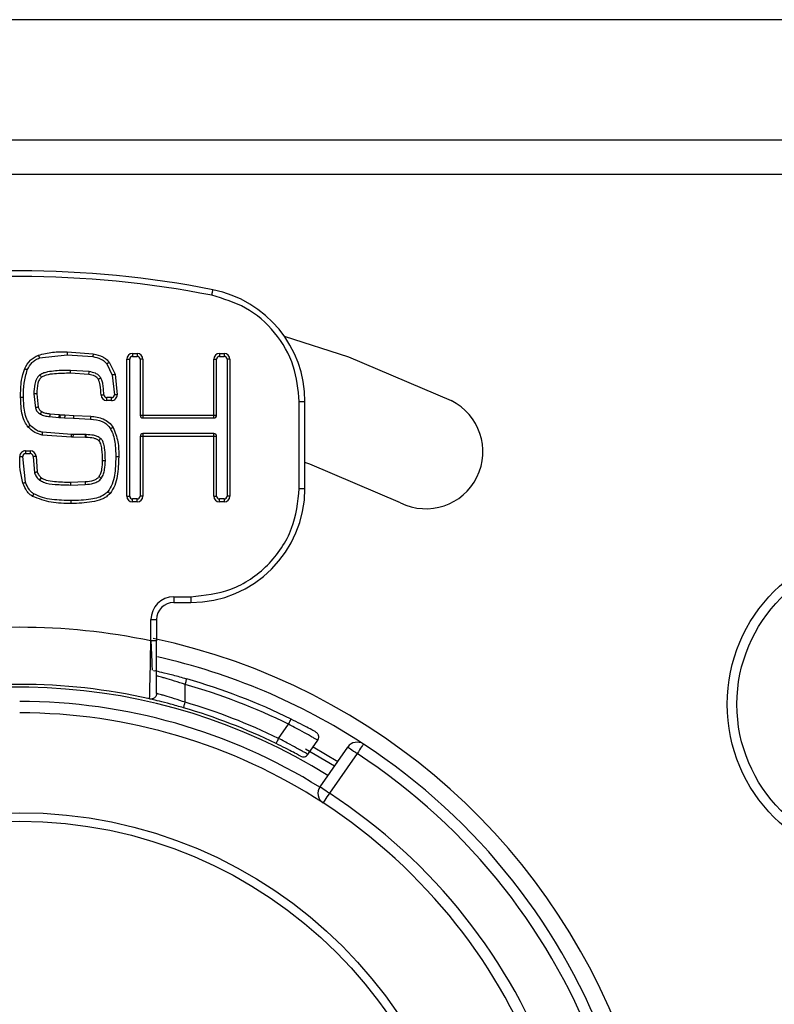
# Model space of a CAD drawing. Header units: millimetres. Extents: x 0 to 844, y -2 to 552.
# Tile 52 of 65: x 759.9 to 766.51, y 176.03 to 184.66. Entities that reach past the tile are written whole.
import ezdxf

# ---------------------------------------------------------------- set-up
doc = ezdxf.new("R2010")
doc.units = ezdxf.units.MM

msp = doc.modelspace()

# ---------------------------------------------------------------- linework, layer by layer
at = {"color": 7, "linetype": 'Continuous', "lineweight": 25}
for p, q in [((786.2219, 184.6645), (566.2219, 184.6645)), ((778.9041, 183.6083), (653.0218, 183.6083)), ((778.9041, 183.3083), (653.0218, 183.3083)), ((760.0705, 181.6995), (760.3141, 181.7272)), ((760.3141, 181.7522), (760.5429, 181.7361)), ((760.3141, 181.7272), (760.5384, 181.7115)), ((760.887, 181.7376), (760.9284, 181.7376)), ((760.887, 181.7376), (760.887, 181.7126)), ((760.887, 181.7126), (760.9284, 181.7126)), ((760.9284, 181.7376), (760.9284, 181.7126)), ((761.6484, 181.7376), (761.6898, 181.7376)), ((761.6484, 181.7376), (761.6484, 181.7126)), ((761.6484, 181.7126), (761.6898, 181.7126)), ((761.6898, 181.7376), (761.6898, 181.7126)), ((760.6628, 181.6464), (760.7098, 181.5485)), ((760.6825, 181.6618), (760.7338, 181.5555)), ((760.837, 180.4876), (760.837, 181.6876)), ((760.837, 181.6876), (760.862, 181.6876)), ((760.862, 180.4876), (760.862, 181.6876)), ((760.9784, 181.6876), (760.9534, 181.6876)), ((760.9534, 181.6876), (760.9534, 181.1983)), ((760.9784, 181.6876), (760.9784, 181.1983)), ((761.5984, 181.1983), (761.5984, 181.6876)), ((761.5984, 181.6876), (761.6234, 181.6876)), ((761.6234, 181.1983), (761.6234, 181.6876)), ((761.7398, 181.6876), (761.7148, 181.6876)), ((761.7148, 181.6876), (761.7148, 180.4876)), ((761.7398, 181.6876), (761.7398, 180.4876)), ((760.5071, 181.5788), (760.3447, 181.5903)), ((760.5036, 181.554), (760.3447, 181.5653)), ((760.7098, 181.5485), (760.7277, 181.3763)), ((760.7338, 181.5555), (760.7527, 181.3766)), ((760.0224, 181.3833), (760.0354, 181.2598)), ((760.0474, 181.3833), (760.059, 181.268)), ((760.6608, 181.3259), (760.6608, 181.3509)), ((760.7027, 181.3509), (760.6608, 181.3509)), ((760.7027, 181.3259), (760.6608, 181.3259)), ((760.7027, 181.3259), (760.7027, 181.3509)), ((762.3479, 180.5551), (762.3479, 181.316)), ((762.3479, 181.316), (762.3979, 181.316)), ((762.3979, 180.5551), (762.3979, 181.316)), ((760.1601, 181.1848), (760.2413, 181.1774)), ((760.1623, 181.2097), (760.2435, 181.2023)), ((760.2435, 181.2023), (760.2497, 181.2017)), ((760.2497, 181.2017), (760.2932, 181.1993)), ((760.2932, 181.1993), (760.3712, 181.1955)), ((760.3712, 181.1955), (760.5207, 181.1881)), ((760.9534, 181.1983), (760.9784, 181.1983)), ((760.9784, 181.1983), (761.5984, 181.1983)), ((760.9784, 181.1983), (760.9784, 181.1733)), ((761.5984, 181.1983), (761.6234, 181.1983)), ((761.5984, 181.1733), (761.5984, 181.1983)), ((760.2413, 181.1774), (760.2551, 181.1765)), ((760.2551, 181.1764), (760.2918, 181.1743)), ((760.2918, 181.1743), (760.3706, 181.1705)), ((760.3706, 181.1705), (760.5191, 181.1632)), ((760.9784, 181.1733), (761.5984, 181.1733)), ((760.3532, 181.004), (760.0953, 181.0226)), ((760.3532, 181.029), (760.0993, 181.0473)), ((760.3682, 181.029), (760.3532, 181.029)), ((760.368, 181.004), (760.3682, 181.029)), ((760.4753, 181.0269), (760.3682, 181.029)), ((760.475, 181.0019), (760.4753, 181.0269)), ((760.4813, 181.0269), (760.4753, 181.0269)), ((760.4813, 181.0019), (760.4813, 181.0269)), ((760.9784, 181.0363), (760.9784, 181.0113)), ((761.5984, 181.0363), (760.9784, 181.0363)), ((761.5984, 181.0113), (761.5984, 181.0363)), ((760.368, 181.004), (760.3532, 181.004)), ((760.475, 181.0019), (760.368, 181.004)), ((760.4813, 181.0019), (760.475, 181.0019)), ((760.9784, 181.0113), (760.9534, 181.0113)), ((760.9534, 181.0113), (760.9534, 180.4876)), ((760.9784, 181.0113), (760.9784, 180.4876)), ((761.5984, 181.0113), (760.9784, 181.0113)), ((761.5984, 180.4876), (761.5984, 181.0113)), ((761.6234, 181.0113), (761.5984, 181.0113)), ((761.6234, 180.4876), (761.6234, 181.0113)), ((759.9494, 180.8858), (759.9911, 180.8858)), ((759.9494, 180.8858), (759.9494, 180.8608)), ((759.9494, 180.8608), (759.9911, 180.8608)), ((759.9911, 180.8858), (759.9911, 180.8608)), ((759.9496, 180.6089), (759.9244, 180.8356)), ((760.016, 180.8362), (760.0283, 180.6925)), ((760.041, 180.8366), (760.0523, 180.6997)), ((760.343, 180.6098), (760.4712, 180.615)), ((760.3443, 180.5849), (760.4722, 180.5901)), ((760.4712, 180.615), (760.4722, 180.5901)), ((762.3479, 180.5551), (762.3979, 180.5551)), ((760.837, 180.4876), (760.862, 180.4876)), ((760.887, 180.4376), (760.887, 180.4626)), ((760.9284, 180.4626), (760.887, 180.4626)), ((760.9284, 180.4376), (760.887, 180.4376)), ((760.9284, 180.4376), (760.9284, 180.4626)), ((760.9784, 180.4876), (760.9534, 180.4876)), ((761.5984, 180.4876), (761.6234, 180.4876)), ((761.6484, 180.4376), (761.6484, 180.4626)), ((761.6898, 180.4626), (761.6484, 180.4626)), ((761.6898, 180.4376), (761.6484, 180.4376)), ((761.6898, 180.4626), (761.6898, 180.4376)), ((761.7398, 180.4876), (761.7148, 180.4876)), ((761.2479, 179.6051), (761.3979, 179.6051)), ((761.2479, 179.6051), (761.2479, 179.5551)), ((761.2479, 179.5551), (761.3979, 179.5551)), ((761.3979, 179.6051), (761.3979, 179.5551)), ((761.0479, 179.2187), (761.0479, 179.4051)), ((761.0479, 179.4051), (761.0979, 179.4051)), ((761.0979, 179.4051), (761.0979, 179.2187)), ((761.0679, 178.9577), (761.0685, 178.9579)), ((761.0693, 178.9581), (761.0829, 178.9553)), ((761.3479, 178.6803), (761.3479, 178.8363)), ((762.1672, 178.3634), (762.2543, 178.4878)), ((762.4233, 178.2235), (762.5098, 178.3471)), ((762.6564, 178.1206), (762.403, 178.2694)), ((762.4695, 178.2896), (762.6851, 178.1616)), ((762.5297, 177.9396), (762.7736, 178.2879)), ((762.8555, 178.2306), (762.6116, 177.8823))]:
    msp.add_line(p, q, dxfattribs=at)
at = {"color": 7, "linetype": 'Continuous', "lineweight": 25, "flags": 128}
for points in [[(761.5818, 182.248), (761.5837, 182.2576), (761.5855, 182.2668), (761.5872, 182.2753), (761.5886, 182.2827), (761.5898, 182.2888), (761.5907, 182.2934), (761.5913, 182.2962), (761.5915, 182.2971)], [(762.2167, 181.8902), (762.7789, 181.7094), (763.6795, 181.325)], [(760.7527, 181.3766), (760.7478, 181.3765), (760.7431, 181.3765), (760.7388, 181.3764), (760.735, 181.3764), (760.7319, 181.3763), (760.7296, 181.3763), (760.7282, 181.3763), (760.7277, 181.3763)], [(760.2932, 181.1993), (760.293, 181.1944), (760.2927, 181.1897), (760.2925, 181.1854), (760.2922, 181.1816), (760.2921, 181.1785), (760.2919, 181.1762), (760.2918, 181.1748), (760.2918, 181.1743)], [(759.8994, 180.8355), (759.9043, 180.8355), (759.909, 180.8355), (759.9133, 180.8355), (759.9171, 180.8356), (759.9202, 180.8356), (759.9225, 180.8356), (759.9239, 180.8356), (759.9244, 180.8356)], [(763.2346, 180.4294), (762.44, 180.7686), (762.3979, 180.7836)], [(762.7736, 178.2879), (762.7752, 178.2868), (762.7798, 178.2836), (762.7874, 178.2783), (762.7976, 178.2711), (762.81, 178.2625), (762.8242, 178.2525), (762.8395, 178.2418), (762.8555, 178.2306)], [(762.9103, 178.3143), (762.9092, 178.3126), (762.9061, 178.3079), (762.901, 178.3002), (762.8942, 178.2898), (762.8859, 178.2771), (762.8765, 178.2626), (762.8662, 178.2469), (762.8555, 178.2306)], [(762.6116, 177.8823), (762.5956, 177.8935), (762.5803, 177.9042), (762.5661, 177.9141), (762.5537, 177.9228), (762.5435, 177.93), (762.5359, 177.9353), (762.5313, 177.9385), (762.5297, 177.9396)], [(762.6116, 177.8823), (762.601, 177.8659), (762.5907, 177.8502), (762.5813, 177.8357), (762.573, 177.823), (762.5662, 177.8126), (762.5612, 177.8048), (762.5581, 177.8001), (762.5571, 177.7985)]]:
    msp.add_lwpolyline(points, dxfattribs=at)
at = {"color": 7, "linetype": 'Continuous', "lineweight": 25}
for centre, radius in [((767.4979, 178.6626), 1.4), ((767.4979, 178.6626), 1.3147), ((759.8979, 173.7126), 4), ((759.8979, 173.7126), 3.925)]:
    msp.add_circle(centre, radius, dxfattribs=at)
for centre, radius, start, end in [((759.8979, 173.7126), 8.75, 78.84006, 101.15994), ((759.8979, 173.7126), 8.7, 78.84006, 101.15994), ((761.3979, 181.316), 1, 0, 78.84006), ((760.887, 181.6876), 0.05, 90, 180), ((760.887, 181.6876), 0.025, 90, 180), ((760.9284, 181.6876), 0.05, 360, 90), ((760.9284, 181.6876), 0.025, 0, 90), ((761.6484, 181.6876), 0.05, 90, 180), ((761.6484, 181.6876), 0.025, 90, 180), ((761.6898, 181.6876), 0.05, 360, 90), ((761.6898, 181.6876), 0.025, 0, 90), ((760.6608, 181.3759), 0.05, 181.93632, 270), ((760.6608, 181.3759), 0.025, 181.93632, 270), ((760.7027, 181.3759), 0.05, 270, 0.763), ((760.7027, 181.3759), 0.025, 270, 0.763), ((763.4571, 180.8772), 0.5, 243.58332, 63.58332), ((760.9784, 181.1983), 0.025, 180, 270), ((761.5984, 181.1983), 0.025, 270, 0), ((760.9784, 181.0113), 0.025, 90, 180), ((761.5984, 181.0113), 0.025, 0, 90), ((759.9494, 180.8358), 0.05, 90, 180.33512), ((759.9494, 180.8358), 0.025, 90, 180.33512), ((759.9911, 180.8358), 0.05, 0.94347, 90), ((759.9911, 180.8358), 0.025, 0.94347, 90), ((761.3979, 180.5551), 1, 270, 360), ((760.887, 180.4876), 0.05, 180, 270), ((760.887, 180.4876), 0.025, 180, 270), ((760.9284, 180.4876), 0.05, 270, 360), ((760.9284, 180.4876), 0.025, 270, 360), ((761.6484, 180.4876), 0.05, 180, 270), ((761.6484, 180.4876), 0.025, 180, 270), ((761.6898, 180.4876), 0.05, 270, 360), ((761.6898, 180.4876), 0.025, 270, 360), ((761.2479, 179.4051), 0.2, 90, 180), ((761.2479, 179.4051), 0.15, 90, 180), ((759.8979, 173.7126), 5.625, 78.20302, 101.79698), ((759.8979, 173.7126), 5.65, 318.36685, 78.0432), ((759.8979, 173.7126), 5.5, 56.79049, 77.31012), ((759.8979, 173.7126), 5.375, 63.73547, 74.1988), ((759.8979, 173.7126), 5.125, 77.16041, 102.83959), ((759.8979, 173.7126), 5.325, 63.73547, 74.1988), ((759.8979, 173.7126), 5.125, 63.99074, 73.72826), ((759.8979, 173.7126), 5.175, 63.99074, 73.72826), ((759.8979, 173.7126), 4.875, 56.94351, 90), ((759.8979, 173.7126), 5.5, 123.20951, 56.79049), ((762.8555, 178.2306), 0.1, 56.79049, 145), ((759.8979, 173.7126), 5.4, 123.20951, 56.79049), ((762.6116, 177.8823), 0.1, 145, 236.94351), ((759.8979, 173.7126), 4.975, 123.05649, 56.94351), ((759.8979, 173.7126), 4.875, 123.05649, 56.94351)]:
    msp.add_arc(centre, radius, start, end, dxfattribs=at)
at = {"color": 8, "linetype": 'Continuous', "lineweight": 25}
for radius, start, end in [(5.1, 58.02035, 116.53973), (4.975, 58.0952, 90)]:
    msp.add_arc((759.8979, 173.7126), radius, start, end, dxfattribs=at)
at = {"color": 7, "linetype": 'Continuous', "lineweight": 25}
for points, knots in [([(762.3479, 181.316), (762.3376, 181.4217), (762.3164, 181.6397), (762.1457, 181.9307), (761.8932, 182.1545), (761.6835, 182.2175), (761.5818, 182.248)], [0, 0, 0, 0, 0.242456, 0.5, 0.757544, 1, 1, 1, 1]), ([(759.9418, 181.6057), (759.9563, 181.6315), (759.9778, 181.6696), (760.0233, 181.7057), (760.0488, 181.7171), (760.0617, 181.7229)], [0, 0, 0, 0, 0.511766, 0.754003, 1, 1, 1, 1]), ([(760.0617, 181.7229), (760.1032, 181.7336), (760.186, 181.755), (760.2714, 181.7531), (760.3141, 181.7522)], [0, 0, 0, 0, 0.501314, 1, 1, 1, 1]), ([(760.0617, 181.7229), (760.0628, 181.7199), (760.0645, 181.7154), (760.0666, 181.71), (760.068, 181.7062), (760.0691, 181.7032), (760.0703, 181.7003), (760.0704, 181.6998), (760.0705, 181.6995)], [0, 0, 0, 0, 0.239656, 0.368531, 0.500233, 0.631918, 0.760691, 1, 1, 1, 1]), ([(760.3141, 181.7522), (760.3141, 181.749), (760.3141, 181.7442), (760.3141, 181.7384), (760.3141, 181.7344), (760.3141, 181.7311), (760.3141, 181.728), (760.3141, 181.7275), (760.3141, 181.7272)], [0, 0, 0, 0, 0.239447, 0.368411, 0.500072, 0.631645, 0.760554, 1, 1, 1, 1]), ([(760.5429, 181.7361), (760.5424, 181.733), (760.5415, 181.7282), (760.5404, 181.7225), (760.5397, 181.7186), (760.5391, 181.7154), (760.5386, 181.7123), (760.5385, 181.7118), (760.5384, 181.7115)], [0, 0, 0, 0, 0.239462, 0.368424, 0.500093, 0.631651, 0.760549, 1, 1, 1, 1]), ([(760.5384, 181.7115), (760.5622, 181.7058), (760.5976, 181.6973), (760.6391, 181.6724), (760.6549, 181.655), (760.6628, 181.6464)], [0, 0, 0, 0, 0.510277, 0.757394, 1, 1, 1, 1]), ([(760.5429, 181.7361), (760.5713, 181.729), (760.6121, 181.7189), (760.6578, 181.6893), (760.6744, 181.6708), (760.6825, 181.6618)], [0, 0, 0, 0, 0.539484, 0.775369, 1, 1, 1, 1]), ([(759.9646, 181.5955), (759.9771, 181.618), (759.9957, 181.6517), (760.0359, 181.684), (760.059, 181.6943), (760.0706, 181.6995)], [0, 0, 0, 0, 0.501934, 0.750233, 1, 1, 1, 1]), ([(760.6825, 181.6618), (760.68, 181.6599), (760.6762, 181.6569), (760.6716, 181.6533), (760.6684, 181.6508), (760.6659, 181.6489), (760.6634, 181.6469), (760.663, 181.6466), (760.6628, 181.6464)], [0, 0, 0, 0, 0.239391, 0.368301, 0.499987, 0.631644, 0.76058, 1, 1, 1, 1]), ([(759.906, 181.3562), (759.9062, 181.4056), (759.9066, 181.4906), (759.9314, 181.5717), (759.9418, 181.6057)], [0, 0, 0, 0, 0.581583, 1, 1, 1, 1]), ([(759.931, 181.3562), (759.9311, 181.3974), (759.9312, 181.4788), (759.9536, 181.557), (759.9646, 181.5955)], [0, 0, 0, 0, 0.507416, 1, 1, 1, 1]), ([(759.9418, 181.6057), (759.9447, 181.6044), (759.9491, 181.6024), (759.9544, 181.6001), (759.9581, 181.5984), (759.961, 181.5971), (759.9639, 181.5958), (759.9643, 181.5956), (759.9646, 181.5955)], [0, 0, 0, 0, 0.239658, 0.368552, 0.500214, 0.631913, 0.760602, 1, 1, 1, 1]), ([(760.0747, 181.5506), (760.0685, 181.5449), (760.0562, 181.534), (760.0404, 181.5064), (760.0247, 181.4564), (760.0233, 181.4123), (760.0224, 181.3833)], [0, 0, 0, 0, 0.138516, 0.27102, 0.521782, 1, 1, 1, 1]), ([(760.0897, 181.5305), (760.083, 181.5239), (760.0682, 181.509), (760.05, 181.4584), (760.0485, 181.4151), (760.0474, 181.3833)], [0, 0, 0, 0, 0.178204, 0.395578, 1, 1, 1, 1]), ([(760.3447, 181.5903), (760.2999, 181.5897), (760.2324, 181.589), (760.154, 181.5786), (760.1076, 181.5684), (760.086, 181.5567), (760.0747, 181.5506)], [0, 0, 0, 0, 0.486769, 0.733921, 0.861303, 1, 1, 1, 1]), ([(760.0897, 181.5305), (760.0878, 181.5331), (760.0849, 181.5369), (760.0814, 181.5416), (760.079, 181.5448), (760.0771, 181.5474), (760.0752, 181.5499), (760.0749, 181.5503), (760.0747, 181.5506)], [0, 0, 0, 0, 0.239398, 0.368435, 0.500044, 0.631674, 0.760547, 1, 1, 1, 1]), ([(760.3447, 181.5653), (760.2974, 181.5641), (760.2262, 181.5624), (760.139, 181.5534), (760.1034, 181.5369), (760.0897, 181.5305)], [0, 0, 0, 0, 0.54875, 0.825798, 1, 1, 1, 1]), ([(760.3447, 181.5653), (760.3447, 181.5685), (760.3447, 181.5751), (760.3447, 181.5834), (760.3447, 181.5891), (760.3447, 181.5899), (760.3447, 181.5903)], [0, 0, 0, 0, 0.250015, 0.49998, 0.749938, 1, 1, 1, 1]), ([(760.5036, 181.554), (760.5041, 181.5573), (760.505, 181.5638), (760.5062, 181.5719), (760.507, 181.5777), (760.5071, 181.5784), (760.5071, 181.5788)], [0, 0, 0, 0, 0.249979, 0.500062, 0.749998, 1, 1, 1, 1]), ([(760.5877, 181.512), (760.5839, 181.5172), (760.5757, 181.5284), (760.5476, 181.5457), (760.522, 181.5505), (760.5036, 181.554)], [0, 0, 0, 0, 0.200212, 0.424641, 1, 1, 1, 1]), ([(760.6094, 181.5244), (760.6029, 181.5331), (760.5903, 181.55), (760.5546, 181.5697), (760.5258, 181.5752), (760.5071, 181.5788)], [0, 0, 0, 0, 0.2680444, 0.5234315, 1, 1, 1, 1]), ([(760.7338, 181.5555), (760.7308, 181.5546), (760.7261, 181.5533), (760.7205, 181.5516), (760.7167, 181.5505), (760.7136, 181.5496), (760.7106, 181.5487), (760.7101, 181.5486), (760.7098, 181.5485)], [0, 0, 0, 0, 0.239493, 0.368531, 0.5001, 0.631654, 0.760579, 1, 1, 1, 1]), ([(760.5877, 181.512), (760.5904, 181.5135), (760.5946, 181.5159), (760.5997, 181.5188), (760.6031, 181.5208), (760.6059, 181.5224), (760.6086, 181.524), (760.6091, 181.5243), (760.6094, 181.5244)], [0, 0, 0, 0, 0.239404, 0.368398, 0.50008, 0.631588, 0.760527, 1, 1, 1, 1]), ([(760.6109, 181.3742), (760.6102, 181.4034), (760.6091, 181.4506), (760.5936, 181.495), (760.5877, 181.512)], [0, 0, 0, 0, 0.61786, 1, 1, 1, 1]), ([(760.6359, 181.3751), (760.6345, 181.3997), (760.6324, 181.437), (760.6247, 181.4876), (760.6146, 181.5119), (760.6094, 181.5244)], [0, 0, 0, 0, 0.485085, 0.733645, 1, 1, 1, 1]), ([(760.0474, 181.3833), (760.0442, 181.3833), (760.0394, 181.3833), (760.0336, 181.3833), (760.0296, 181.3833), (760.0263, 181.3833), (760.0232, 181.3833), (760.0227, 181.3833), (760.0224, 181.3833)], [0, 0, 0, 0, 0.239429, 0.368396, 0.500134, 0.631604, 0.760571, 1, 1, 1, 1]), ([(760.6109, 181.3742), (760.6141, 181.3744), (760.6207, 181.3746), (760.629, 181.3749), (760.6347, 181.375), (760.6355, 181.3751), (760.6359, 181.3751)], [0, 0, 0, 0, 0.2501079, 0.5001804, 0.7499866, 1, 1, 1, 1]), ([(759.9722, 181.0935), (759.9617, 181.1079), (759.9391, 181.1392), (759.9109, 181.2281), (759.908, 181.3025), (759.906, 181.3562)], [0, 0, 0, 0, 0.192761, 0.418289, 1, 1, 1, 1]), ([(759.906, 181.3562), (759.9091, 181.3562), (759.914, 181.3562), (759.9198, 181.3562), (759.9238, 181.3562), (759.927, 181.3562), (759.9301, 181.3562), (759.9306, 181.3562), (759.931, 181.3562)], [0, 0, 0, 0, 0.239448, 0.368425, 0.500026, 0.631627, 0.760516, 1, 1, 1, 1]), ([(759.9909, 181.11), (759.9793, 181.1272), (759.9556, 181.1622), (759.9348, 181.2469), (759.9325, 181.3122), (759.931, 181.3562)], [0, 0, 0, 0, 0.239162, 0.488532, 1, 1, 1, 1]), ([(760.059, 181.268), (760.056, 181.2669), (760.0515, 181.2654), (760.046, 181.2634), (760.0422, 181.2621), (760.0391, 181.2611), (760.0362, 181.26), (760.0357, 181.2599), (760.0354, 181.2598)], [0, 0, 0, 0, 0.239494, 0.3685, 0.500189, 0.63167, 0.760559, 1, 1, 1, 1]), ([(760.0354, 181.2598), (760.04, 181.2493), (760.0469, 181.2334), (760.0633, 181.2167), (760.0733, 181.2106), (760.0783, 181.2075)], [0, 0, 0, 0, 0.491751, 0.747327, 1, 1, 1, 1]), ([(760.059, 181.268), (760.0625, 181.2598), (760.0692, 181.244), (760.0833, 181.2342), (760.0901, 181.2295)], [0, 0, 0, 0, 0.517812, 1, 1, 1, 1]), ([(760.0901, 181.2295), (760.0886, 181.2268), (760.0863, 181.2225), (760.0836, 181.2174), (760.0817, 181.2139), (760.0802, 181.211), (760.0787, 181.2083), (760.0784, 181.2078), (760.0783, 181.2075)], [0, 0, 0, 0, 0.239521, 0.368393, 0.500047, 0.631735, 0.760511, 1, 1, 1, 1]), ([(760.0783, 181.2075), (760.0914, 181.2015), (760.1174, 181.1895), (760.1459, 181.1863), (760.1601, 181.1848)], [0, 0, 0, 0, 0.502603, 1, 1, 1, 1]), ([(760.0901, 181.2295), (760.1014, 181.2244), (760.1243, 181.2138), (760.1494, 181.211), (760.1623, 181.2097)], [0, 0, 0, 0, 0.489012, 1, 1, 1, 1]), ([(760.1623, 181.2097), (760.1621, 181.2076), (760.1618, 181.2036), (760.1614, 181.1981), (760.161, 181.1935), (760.1606, 181.189), (760.1603, 181.1854), (760.1602, 181.185), (760.1601, 181.1848)], [0, 0, 0, 0, 0.15916, 0.308617, 0.448296, 0.578383, 0.808443, 1, 1, 1, 1]), ([(760.2435, 181.2023), (760.2432, 181.1991), (760.2427, 181.1925), (760.2419, 181.1843), (760.2414, 181.1786), (760.2413, 181.1778), (760.2413, 181.1774)], [0, 0, 0, 0, 0.249992, 0.500087, 0.749999, 1, 1, 1, 1]), ([(760.2497, 181.2017), (760.2496, 181.2), (760.2495, 181.1963), (760.2498, 181.1909), (760.2505, 181.1859), (760.2519, 181.1807), (760.2536, 181.1771), (760.2547, 181.1766), (760.2551, 181.1764)], [0, 0, 0, 0, 0.1340899, 0.2751606, 0.423762, 0.5803253, 0.8350644, 1, 1, 1, 1]), ([(760.3712, 181.1955), (760.3711, 181.1923), (760.371, 181.1875), (760.3709, 181.1817), (760.3708, 181.1777), (760.3707, 181.1744), (760.3706, 181.1713), (760.3706, 181.1708), (760.3706, 181.1705)], [0, 0, 0, 0, 0.239447, 0.368402, 0.500073, 0.631645, 0.760553, 1, 1, 1, 1]), ([(760.5207, 181.1881), (760.5205, 181.185), (760.5202, 181.1801), (760.5199, 181.1743), (760.5196, 181.1703), (760.5194, 181.1671), (760.5192, 181.164), (760.5192, 181.1635), (760.5191, 181.1632)], [0, 0, 0, 0, 0.239451, 0.368417, 0.500071, 0.631646, 0.760556, 1, 1, 1, 1]), ([(760.5207, 181.1881), (760.5584, 181.1834), (760.6153, 181.1763), (760.682, 181.1365), (760.7049, 181.1058), (760.7162, 181.0904)], [0, 0, 0, 0, 0.496992, 0.749667, 1, 1, 1, 1]), ([(759.9722, 181.0935), (759.9745, 181.0956), (759.9781, 181.0988), (759.9825, 181.1026), (759.9855, 181.1053), (759.9879, 181.1074), (759.9903, 181.1095), (759.9907, 181.1098), (759.9909, 181.11)], [0, 0, 0, 0, 0.239396, 0.368398, 0.499894, 0.631624, 0.760554, 1, 1, 1, 1]), ([(760.0993, 181.0473), (760.089, 181.0496), (760.0683, 181.0541), (760.0294, 181.0725), (760.0063, 181.095), (759.9909, 181.11)], [0, 0, 0, 0, 0.248826, 0.497261, 1, 1, 1, 1]), ([(760.5191, 181.1632), (760.5538, 181.1588), (760.6051, 181.1525), (760.6653, 181.118), (760.6849, 181.0912), (760.6946, 181.0779)], [0, 0, 0, 0, 0.5121, 0.758488, 1, 1, 1, 1]), ([(760.0953, 181.0226), (760.0725, 181.0287), (760.0252, 181.0413), (759.9902, 181.0757), (759.9722, 181.0935)], [0, 0, 0, 0, 0.4822456, 1, 1, 1, 1]), ([(760.0953, 181.0226), (760.0958, 181.0257), (760.0966, 181.0305), (760.0975, 181.0362), (760.0982, 181.0402), (760.0987, 181.0434), (760.0992, 181.0465), (760.0993, 181.047), (760.0993, 181.0473)], [0, 0, 0, 0, 0.239479, 0.368352, 0.500042, 0.631754, 0.760635, 1, 1, 1, 1]), ([(760.3532, 181.004), (760.3532, 181.0073), (760.3532, 181.0139), (760.3532, 181.0221), (760.3532, 181.0279), (760.3532, 181.0286), (760.3532, 181.029)], [0, 0, 0, 0, 0.249987, 0.500076, 0.749999, 1, 1, 1, 1]), ([(760.6081, 180.9922), (760.5983, 180.9989), (760.5792, 181.0119), (760.5358, 181.0245), (760.5029, 181.026), (760.4813, 181.0269)], [0, 0, 0, 0, 0.263416, 0.515597, 1, 1, 1, 1]), ([(760.7162, 181.0904), (760.7135, 181.0889), (760.7093, 181.0864), (760.7043, 181.0835), (760.7008, 181.0815), (760.698, 181.0799), (760.6954, 181.0783), (760.6949, 181.078), (760.6946, 181.0779)], [0, 0, 0, 0, 0.23949, 0.368526, 0.500084, 0.631664, 0.760558, 1, 1, 1, 1]), ([(760.6946, 181.0779), (760.7033, 181.0592), (760.7209, 181.0215), (760.7372, 180.9381), (760.7392, 180.8743), (760.7405, 180.8315)], [0, 0, 0, 0, 0.243041, 0.492679, 1, 1, 1, 1]), ([(760.7162, 181.0904), (760.733, 181.049), (760.7666, 180.966), (760.7659, 180.8764), (760.7655, 180.8315)], [0, 0, 0, 0, 0.499083, 1, 1, 1, 1]), ([(760.592, 180.9731), (760.5856, 180.9776), (760.5719, 180.9873), (760.5346, 180.9996), (760.5035, 181.001), (760.4813, 181.0019)], [0, 0, 0, 0, 0.20161, 0.43042, 1, 1, 1, 1]), ([(760.592, 180.9731), (760.594, 180.9755), (760.5972, 180.9792), (760.6009, 180.9837), (760.6035, 180.9867), (760.6056, 180.9892), (760.6076, 180.9916), (760.6079, 180.992), (760.6081, 180.9922)], [0, 0, 0, 0, 0.239502, 0.368382, 0.500031, 0.631655, 0.760546, 1, 1, 1, 1]), ([(760.6241, 180.7991), (760.6234, 180.8324), (760.6224, 180.8821), (760.612, 180.9367), (760.602, 180.9619), (760.5951, 180.9697), (760.592, 180.9731)], [0, 0, 0, 0, 0.554681, 0.827209, 0.92445, 1, 1, 1, 1]), ([(760.6491, 180.7991), (760.6484, 180.8311), (760.6475, 180.8797), (760.6377, 180.9363), (760.6277, 180.9646), (760.6188, 180.9813), (760.6118, 180.9885), (760.6081, 180.9922)], [0, 0, 0, 0, 0.476217, 0.721606, 0.851437, 0.92164, 1, 1, 1, 1]), ([(759.926, 180.6006), (759.9166, 180.6393), (759.8979, 180.7165), (759.8989, 180.7959), (759.8994, 180.8355)], [0, 0, 0, 0, 0.5016, 1, 1, 1, 1]), ([(760.041, 180.8366), (760.0378, 180.8365), (760.0312, 180.8364), (760.023, 180.8363), (760.0172, 180.8362), (760.0164, 180.8362), (760.016, 180.8362)], [0, 0, 0, 0, 0.250014, 0.500022, 0.750017, 1, 1, 1, 1]), ([(760.5931, 180.6588), (760.5987, 180.6683), (760.6107, 180.6889), (760.6225, 180.7366), (760.6234, 180.7741), (760.6241, 180.7991)], [0, 0, 0, 0, 0.227426, 0.487092, 1, 1, 1, 1]), ([(760.6136, 180.6444), (760.6205, 180.6567), (760.6341, 180.6807), (760.6465, 180.7334), (760.6481, 180.773), (760.6491, 180.7991)], [0, 0, 0, 0, 0.261601, 0.512522, 1, 1, 1, 1]), ([(760.6241, 180.7991), (760.6272, 180.7991), (760.632, 180.7991), (760.6379, 180.7991), (760.6419, 180.7991), (760.6451, 180.7991), (760.6482, 180.7991), (760.6487, 180.7991), (760.6491, 180.7991)], [0, 0, 0, 0, 0.239429, 0.368396, 0.500134, 0.631604, 0.760571, 1, 1, 1, 1]), ([(760.7405, 180.8315), (760.7387, 180.7776), (760.7361, 180.6972), (760.7131, 180.5924), (760.6847, 180.5486), (760.6708, 180.5272)], [0, 0, 0, 0, 0.510442, 0.760486, 1, 1, 1, 1]), ([(760.7655, 180.8315), (760.7634, 180.775), (760.7604, 180.691), (760.7365, 180.58), (760.7052, 180.5338), (760.6895, 180.5107)], [0, 0, 0, 0, 0.505833, 0.752414, 1, 1, 1, 1]), ([(760.7655, 180.8315), (760.7623, 180.8315), (760.7575, 180.8315), (760.7517, 180.8315), (760.7477, 180.8315), (760.7444, 180.8315), (760.7413, 180.8315), (760.7408, 180.8315), (760.7405, 180.8315)], [0, 0, 0, 0, 0.23959, 0.368543, 0.50012, 0.631696, 0.760561, 1, 1, 1, 1]), ([(760.0523, 180.6997), (760.0493, 180.6987), (760.0447, 180.6974), (760.0391, 180.6957), (760.0353, 180.6945), (760.0322, 180.6936), (760.0292, 180.6927), (760.0287, 180.6926), (760.0284, 180.6925)], [0, 0, 0, 0, 0.239557, 0.368544, 0.500199, 0.631695, 0.760566, 1, 1, 1, 1]), ([(760.0284, 180.6925), (760.0332, 180.68), (760.0427, 180.6552), (760.0624, 180.6372), (760.0722, 180.6283)], [0, 0, 0, 0, 0.501427, 1, 1, 1, 1]), ([(760.0523, 180.6997), (760.0562, 180.6897), (760.0639, 180.6697), (760.0798, 180.6552), (760.0878, 180.6479)], [0, 0, 0, 0, 0.495504, 1, 1, 1, 1]), ([(759.926, 180.6006), (759.929, 180.6017), (759.9335, 180.6032), (759.939, 180.6052), (759.9428, 180.6065), (759.9459, 180.6076), (759.9488, 180.6086), (759.9493, 180.6088), (759.9496, 180.6089)], [0, 0, 0, 0, 0.239629, 0.368585, 0.500253, 0.631967, 0.760673, 1, 1, 1, 1]), ([(760.0101, 180.4855), (760.0011, 180.4917), (759.9827, 180.5044), (759.9508, 180.5415), (759.9362, 180.5764), (759.926, 180.6006)], [0, 0, 0, 0, 0.224283, 0.460526, 1, 1, 1, 1]), ([(760.0229, 180.507), (760.0144, 180.5129), (759.9973, 180.5249), (759.9703, 180.5586), (759.9579, 180.5886), (759.9496, 180.6089)], [0, 0, 0, 0, 0.241522, 0.488738, 1, 1, 1, 1]), ([(760.0878, 180.6479), (760.0858, 180.6454), (760.0828, 180.6416), (760.0792, 180.6371), (760.0767, 180.6339), (760.0747, 180.6314), (760.0727, 180.629), (760.0724, 180.6286), (760.0722, 180.6283)], [0, 0, 0, 0, 0.239525, 0.368469, 0.499989, 0.631663, 0.760568, 1, 1, 1, 1]), ([(760.0722, 180.6283), (760.0834, 180.6219), (760.125, 180.5982), (760.2199, 180.5881), (760.2994, 180.586), (760.3443, 180.5848)], [0, 0, 0, 0, 0.13843, 0.513083, 1, 1, 1, 1]), ([(760.0878, 180.6479), (760.1019, 180.6409), (760.1381, 180.6229), (760.2256, 180.6129), (760.2966, 180.611), (760.343, 180.6098)], [0, 0, 0, 0, 0.180433, 0.462814, 1, 1, 1, 1]), ([(760.343, 180.6098), (760.3431, 180.6066), (760.3432, 180.6), (760.3432, 180.593), (760.3434, 180.5888), (760.344, 180.5871), (760.3442, 180.5861), (760.3443, 180.5852), (760.3443, 180.585), (760.3443, 180.5849)], [0, 0, 0, 0, 0.249324, 0.498708, 0.629033, 0.759996, 0.788686, 0.838219, 1, 1, 1, 1]), ([(760.4712, 180.615), (760.4975, 180.6172), (760.5336, 180.6201), (760.5751, 180.6387), (760.5874, 180.6524), (760.5931, 180.6588)], [0, 0, 0, 0, 0.588852, 0.809969, 1, 1, 1, 1]), ([(760.4722, 180.5901), (760.4973, 180.592), (760.5355, 180.595), (760.5777, 180.6122), (760.6002, 180.6279), (760.6091, 180.6389), (760.6136, 180.6444)], [0, 0, 0, 0, 0.478235, 0.730738, 0.863493, 1, 1, 1, 1]), ([(760.5931, 180.6588), (760.5957, 180.657), (760.5996, 180.6542), (760.6044, 180.6508), (760.6077, 180.6485), (760.6103, 180.6467), (760.6129, 180.6449), (760.6133, 180.6446), (760.6136, 180.6444)], [0, 0, 0, 0, 0.239521, 0.368427, 0.500086, 0.631751, 0.760515, 1, 1, 1, 1]), ([(760.0101, 180.4855), (760.0117, 180.4882), (760.0142, 180.4924), (760.0171, 180.4974), (760.0192, 180.5008), (760.0208, 180.5036), (760.0224, 180.5062), (760.0227, 180.5067), (760.0229, 180.507)], [0, 0, 0, 0, 0.239423, 0.3684, 0.500062, 0.631614, 0.760538, 1, 1, 1, 1]), ([(760.3502, 180.4479), (760.2935, 180.4495), (760.2089, 180.4519), (760.0979, 180.4719), (760.0477, 180.4954), (760.0229, 180.507)], [0, 0, 0, 0, 0.506297, 0.756173, 1, 1, 1, 1]), ([(760.6708, 180.5272), (760.661, 180.5183), (760.6205, 180.4811), (760.506, 180.4528), (760.4074, 180.4497), (760.3502, 180.4479)], [0, 0, 0, 0, 0.116527, 0.486578, 1, 1, 1, 1]), ([(760.6895, 180.5107), (760.6792, 180.5007), (760.6578, 180.48), (760.6045, 180.4528), (760.5013, 180.4273), (760.411, 180.4247), (760.3502, 180.4229)], [0, 0, 0, 0, 0.118588, 0.248107, 0.493548, 1, 1, 1, 1]), ([(760.6895, 180.5107), (760.6871, 180.5128), (760.6835, 180.516), (760.6792, 180.5198), (760.6761, 180.5225), (760.6737, 180.5246), (760.6714, 180.5267), (760.671, 180.527), (760.6708, 180.5272)], [0, 0, 0, 0, 0.239463, 0.368369, 0.500123, 0.631628, 0.760576, 1, 1, 1, 1]), ([(761.3979, 179.6051), (761.5174, 179.6178), (761.7018, 179.6375), (761.9232, 179.7558), (762.0743, 179.8785), (762.1971, 180.0297), (762.3154, 180.2511), (762.3352, 180.4356), (762.3479, 180.5551)], [0, 0, 0, 0, 0.23944, 0.369628, 0.5, 0.630189, 0.760557, 1, 1, 1, 1]), ([(760.3502, 180.4229), (760.2908, 180.4231), (760.1736, 180.4235), (760.0641, 180.465), (760.0101, 180.4855)], [0, 0, 0, 0, 0.50693, 1, 1, 1, 1]), ([(760.3502, 180.4229), (760.3502, 180.4261), (760.3502, 180.4309), (760.3502, 180.4367), (760.3502, 180.4407), (760.3502, 180.444), (760.3502, 180.4471), (760.3502, 180.4476), (760.3502, 180.4479)], [0, 0, 0, 0, 0.239492, 0.368364, 0.500025, 0.6316, 0.760526, 1, 1, 1, 1]), ([(761.0368, 178.7094), (761.0369, 178.7164), (761.037, 178.7271), (761.0387, 178.792), (761.0401, 178.8662), (761.0429, 178.9348), (761.0429, 178.9758), (761.0429, 178.9771), (761.043, 178.982), (761.0433, 179.0008), (761.0446, 179.0765), (761.0464, 179.1557), (761.0479, 179.2187)], [0, 0, 0, 0, 0.239767, 0.368365, 0.502602, 0.680422, 0.680593, 0.68202, 0.686074, 0.70156, 0.762052, 1, 1, 1, 1]), ([(761.0979, 179.2187), (761.0972, 179.2187), (761.0957, 179.2187), (761.0841, 179.2187), (761.0676, 179.2187), (761.0545, 179.2187), (761.0479, 179.2187)], [0, 0, 0, 0, 0.249974, 0.500057, 0.750007, 1, 1, 1, 1]), ([(761.0479, 179.2187), (761.0488, 179.1958), (761.0499, 179.1661), (761.0513, 179.1343), (761.0531, 179.0935), (761.055, 179.0461), (761.0568, 179.0025), (761.0582, 178.9698), (761.0585, 178.9643), (761.0587, 178.9607)], [0, 0, 0, 0, 0.17252, 0.223669, 0.251304, 0.501079, 0.633912, 0.761364, 1, 1, 1, 1]), ([(761.0979, 178.7582), (761.0979, 178.7599), (761.0979, 178.7633), (761.0979, 178.8006), (761.0979, 178.8866), (761.0979, 179.0399), (761.0979, 179.1591), (761.0979, 179.2187)], [0, 0, 0, 0, 0.1253624, 0.2507318, 0.5002822, 0.7500587, 1, 1, 1, 1]), ([(761.3615, 178.8844), (761.321, 178.8956), (761.2413, 178.9176), (761.139, 178.9425), (761.1016, 178.951), (761.0839, 178.9551)], [0, 0, 0, 0, 0.3513829, 0.6911859, 1, 1, 1, 1]), ([(761.3479, 178.8363), (761.316, 178.8469), (761.2523, 178.868), (761.1822, 178.8886), (761.1396, 178.9006), (761.1158, 178.9071), (761.1007, 178.9111), (761.0988, 178.9116), (761.0979, 178.9119)], [0, 0, 0, 0, 0.250545, 0.500139, 0.627771, 0.753416, 0.877383, 1, 1, 1, 1]), ([(761.3479, 178.8363), (761.3497, 178.8426), (761.3533, 178.8552), (761.3578, 178.8711), (761.3609, 178.8823), (761.3613, 178.8837), (761.3615, 178.8844)], [0, 0, 0, 0, 0.249999, 0.500027, 0.750013, 1, 1, 1, 1]), ([(761.0979, 178.7582), (761.0977, 178.7544), (761.0972, 178.7469), (761.0933, 178.7363), (761.0873, 178.7267), (761.0794, 178.7187), (761.0698, 178.7127), (761.0591, 178.709), (761.0479, 178.7076), (761.0405, 178.7088), (761.0368, 178.7094)], [0, 0, 0, 0, 0.124993, 0.249991, 0.374977, 0.500022, 0.625018, 0.75001, 0.875009, 1, 1, 1, 1]), ([(761.3339, 178.6323), (761.2947, 178.6434), (761.2169, 178.6655), (761.1183, 178.6903), (761.05, 178.7064), (761.0412, 178.7084), (761.0368, 178.7094)], [0, 0, 0, 0, 0.256181, 0.508093, 0.756086, 1, 1, 1, 1]), ([(761.3479, 178.6803), (761.3159, 178.6912), (761.2522, 178.7129), (761.1821, 178.7342), (761.1395, 178.7465), (761.1158, 178.7532), (761.1007, 178.7574), (761.0988, 178.7579), (761.0979, 178.7582)], [0, 0, 0, 0, 0.251398, 0.501318, 0.628632, 0.753959, 0.877628, 1, 1, 1, 1]), ([(761.3339, 178.6323), (761.3341, 178.633), (761.3345, 178.6344), (761.3378, 178.6455), (761.3424, 178.6614), (761.3461, 178.674), (761.3479, 178.6803)], [0, 0, 0, 0, 0.249991, 0.499971, 0.749988, 1, 1, 1, 1]), ([(762.2543, 178.4878), (762.2572, 178.4937), (762.263, 178.5054), (762.2703, 178.5202), (762.2754, 178.5306), (762.2761, 178.532), (762.2764, 178.5326)], [0, 0, 0, 0, 0.249992, 0.500006, 0.750005, 1, 1, 1, 1]), ([(762.493, 178.4196), (762.4898, 178.4214), (762.4833, 178.425), (762.4333, 178.4522), (762.3619, 178.4899), (762.3049, 178.5184), (762.2764, 178.5326)], [0, 0, 0, 0, 0.24912, 0.498645, 0.748963, 1, 1, 1, 1]), ([(762.5098, 178.3471), (762.5088, 178.3477), (762.5066, 178.349), (762.4898, 178.3587), (762.4638, 178.3735), (762.4211, 178.3976), (762.3521, 178.4357), (762.2884, 178.4696), (762.2543, 178.4878)], [0, 0, 0, 0, 0.132983, 0.265195, 0.396671, 0.527481, 0.747126, 1, 1, 1, 1]), ([(762.1453, 178.3185), (762.1456, 178.3192), (762.1463, 178.3205), (762.1514, 178.3309), (762.1586, 178.3458), (762.1644, 178.3576), (762.1672, 178.3634)], [0, 0, 0, 0, 0.249994, 0.499964, 0.749991, 1, 1, 1, 1]), ([(762.4233, 178.2235), (762.4222, 178.2241), (762.4201, 178.2253), (762.4034, 178.2349), (762.3776, 178.2495), (762.335, 178.2735), (762.2658, 178.3114), (762.2016, 178.3453), (762.1672, 178.3634)], [0, 0, 0, 0, 0.132379, 0.263944, 0.394743, 0.524834, 0.745729, 1, 1, 1, 1]), ([(762.5098, 178.3471), (762.5117, 178.3501), (762.5153, 178.3561), (762.5183, 178.3662), (762.5192, 178.3767), (762.5179, 178.3872), (762.5145, 178.3972), (762.509, 178.4061), (762.5019, 178.414), (762.496, 178.4177), (762.493, 178.4196)], [0, 0, 0, 0, 0.124999, 0.250004, 0.375011, 0.500019, 0.625008, 0.750038, 0.875035, 1, 1, 1, 1]), ([(762.3583, 178.2083), (762.3552, 178.2101), (762.3488, 178.2135), (762.3, 178.2399), (762.2297, 178.2767), (762.1734, 178.3046), (762.1453, 178.3185)], [0, 0, 0, 0, 0.250683, 0.500862, 0.750522, 1, 1, 1, 1]), ([(762.3583, 178.2083), (762.364, 178.206), (762.3753, 178.2013), (762.3939, 178.2025), (762.4112, 178.2097), (762.4193, 178.2189), (762.4233, 178.2235)], [0, 0, 0, 0, 0.250029, 0.499996, 0.750007, 1, 1, 1, 1])]:
    msp.add_open_spline(points, degree=3, knots=knots, dxfattribs=at)

doc.saveas('drawing.dxf')
